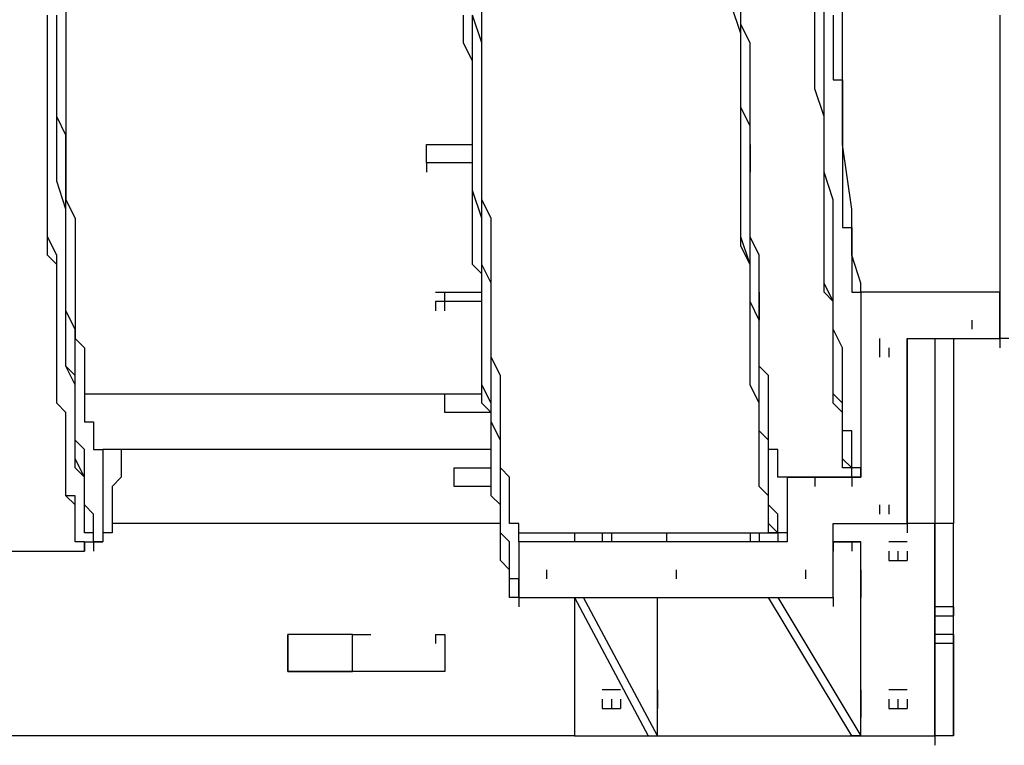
# Model space of a CAD drawing. Header units: inches. Extents: x -52 to 2304, y -1039 to 838.
# Tile 88 of 118: x 1011 to 1053, y 383 to 414. Entities that reach past the tile are written whole.
import ezdxf

# ---------------------------------------------------------------- set-up
doc = ezdxf.new("R2010")
doc.units = ezdxf.units.IN
doc.header["$MEASUREMENT"] = 0
doc.layers.add('DRYER-TRAIN', color=7, linetype='Continuous')

msp = doc.modelspace()

# ---------------------------------------------------------------- linework, layer by layer
at = {"layer": 'DRYER-TRAIN'}
for p, q in [((1045.644, 412.404), (1045.644, 416.34)), ((1041.324, 413.976), (1041.324, 415.152)), ((1041.324, 413.976), (1041.324, 415.152)), ((1044.468, 413.976), (1044.468, 415.152)), ((1044.468, 413.976), (1044.468, 415.152)), ((1044.468, 413.976), (1044.468, 415.152)), ((1044.864, 413.976), (1044.864, 415.152)), ((1012.644, 414.768), (1012.644, 413.58)), ((1030.32, 413.58), (1030.32, 414.768)), ((1041.324, 413.58), (1040.928, 414.768)), ((1041.324, 413.58), (1040.928, 414.768)), ((1041.324, 413.58), (1040.928, 414.768)), ((1041.324, 413.58), (1041.324, 414.768)), ((1011.852, 413.58), (1011.852, 414.372)), ((1011.852, 413.58), (1011.852, 414.372)), ((1012.248, 413.58), (1012.248, 414.372)), ((1012.248, 413.196), (1012.248, 414.372)), ((1012.248, 413.58), (1012.248, 414.372)), ((1029.54, 413.58), (1029.54, 414.372)), ((1030.32, 413.196), (1029.924, 414.372)), ((1029.924, 413.196), (1029.924, 414.372)), ((1045.248, 414.372), (1045.248, 413.976)), ((1052.328, 414.372), (1052.328, 413.58)), ((1041.72, 413.196), (1041.324, 413.976)), ((1041.72, 413.196), (1041.324, 413.976)), ((1044.468, 413.196), (1044.468, 413.976)), ((1044.468, 413.196), (1044.468, 413.976)), ((1044.468, 413.196), (1044.468, 413.976)), ((1044.864, 413.196), (1044.864, 413.976)), ((1045.248, 413.976), (1045.248, 413.58)), ((1011.852, 412.8), (1011.852, 413.58)), ((1011.852, 412.8), (1011.852, 413.58)), ((1012.248, 412.404), (1012.248, 413.58)), ((1012.248, 412.404), (1012.248, 413.58)), ((1012.644, 413.58), (1012.644, 412.8)), ((1029.54, 413.196), (1029.54, 413.58)), ((1030.32, 412.404), (1030.32, 413.58)), ((1041.324, 412.8), (1041.324, 413.58)), ((1041.324, 412.8), (1041.324, 413.58)), ((1041.324, 412.404), (1041.324, 413.58)), ((1041.324, 412.8), (1041.324, 413.58)), ((1045.248, 413.58), (1045.248, 413.196)), ((1052.328, 413.58), (1052.328, 413.196)), ((1012.248, 412.404), (1012.248, 413.196)), ((1029.924, 412.404), (1029.54, 413.196)), ((1029.924, 412.008), (1029.924, 413.196)), ((1030.32, 412.008), (1030.32, 413.196)), ((1041.72, 412.008), (1041.72, 413.196)), ((1041.72, 412.008), (1041.72, 413.196)), ((1044.468, 412.008), (1044.468, 413.196)), ((1044.468, 412.008), (1044.468, 413.196)), ((1044.468, 412.008), (1044.468, 413.196)), ((1044.864, 412.008), (1044.864, 413.196)), ((1045.248, 413.196), (1045.248, 412.8)), ((1052.328, 413.196), (1052.328, 412.8)), ((1011.852, 412.404), (1011.852, 412.8)), ((1011.852, 412.008), (1011.852, 412.8)), ((1012.644, 412.8), (1012.644, 412.008)), ((1041.324, 411.624), (1041.324, 412.8)), ((1041.324, 411.624), (1041.324, 412.8)), ((1041.324, 411.624), (1041.324, 412.8)), ((1045.248, 412.8), (1045.248, 412.404)), ((1052.328, 412.8), (1052.328, 412.008)), ((1011.852, 411.624), (1011.852, 412.404)), ((1012.248, 411.228), (1012.248, 412.404)), ((1012.248, 411.228), (1012.248, 412.404)), ((1012.248, 411.228), (1012.248, 412.404)), ((1029.924, 411.624), (1029.924, 412.404)), ((1030.32, 411.624), (1030.32, 412.404)), ((1041.324, 411.624), (1041.324, 412.404)), ((1045.248, 412.404), (1045.248, 412.008)), ((1045.644, 408.864), (1045.644, 412.404)), ((1011.852, 411.624), (1011.852, 412.008)), ((1012.644, 412.008), (1012.644, 410.832)), ((1029.924, 411.228), (1029.924, 412.008)), ((1030.32, 411.228), (1030.32, 412.008)), ((1041.72, 411.228), (1041.72, 412.008)), ((1041.72, 411.228), (1041.72, 412.008)), ((1044.468, 411.228), (1044.468, 412.008)), ((1044.468, 411.228), (1044.468, 412.008)), ((1044.468, 411.228), (1044.468, 412.008)), ((1044.864, 411.228), (1044.864, 412.008)), ((1045.248, 412.008), (1045.248, 411.624)), ((1052.328, 412.008), (1052.328, 411.624)), ((1011.852, 410.832), (1011.852, 411.624)), ((1011.852, 410.832), (1011.852, 411.624)), ((1029.924, 411.228), (1029.924, 411.624)), ((1030.32, 410.436), (1030.32, 411.624)), ((1041.324, 410.436), (1041.324, 411.624)), ((1041.324, 410.436), (1041.324, 411.624)), ((1041.324, 410.436), (1041.324, 411.624)), ((1041.324, 410.436), (1041.324, 411.624)), ((1045.248, 411.624), (1045.644, 411.624)), ((1045.644, 411.624), (1045.644, 411.228)), ((1052.328, 411.624), (1052.328, 411.228)), ((1012.248, 410.052), (1012.248, 411.228)), ((1012.248, 410.052), (1012.248, 411.228)), ((1012.248, 410.052), (1012.248, 411.228)), ((1029.924, 410.436), (1029.924, 411.228)), ((1029.924, 410.052), (1029.924, 411.228)), ((1030.32, 410.052), (1030.32, 411.228)), ((1041.72, 410.052), (1041.72, 411.228)), ((1041.72, 410.052), (1041.72, 411.228)), ((1044.864, 410.052), (1044.468, 411.228)), ((1044.864, 410.052), (1044.468, 411.228)), ((1044.864, 410.052), (1044.468, 411.228)), ((1044.864, 410.052), (1044.864, 411.228)), ((1045.644, 411.228), (1045.644, 410.832)), ((1052.328, 411.228), (1052.328, 410.436)), ((1011.852, 410.436), (1011.852, 410.832)), ((1011.852, 410.052), (1011.852, 410.832)), ((1012.644, 410.832), (1012.644, 410.052)), ((1045.644, 410.832), (1045.644, 410.436)), ((1011.852, 409.656), (1011.852, 410.436)), ((1029.924, 409.656), (1029.924, 410.436)), ((1030.32, 409.26), (1030.32, 410.436)), ((1041.72, 409.656), (1041.324, 410.436)), ((1041.324, 409.656), (1041.324, 410.436)), ((1041.324, 409.26), (1041.324, 410.436)), ((1041.324, 409.656), (1041.324, 410.436)), ((1045.644, 410.436), (1045.644, 410.052)), ((1052.328, 410.436), (1052.328, 410.052)), ((1011.852, 409.656), (1011.852, 410.052)), ((1011.852, 408.864), (1011.852, 409.656)), ((1011.852, 408.864), (1011.852, 409.656)), ((1012.644, 409.26), (1012.248, 410.052)), ((1012.248, 409.26), (1012.248, 410.052)), ((1012.248, 409.26), (1012.248, 410.052)), ((1012.644, 410.052), (1012.644, 409.26)), ((1029.924, 408.864), (1029.924, 410.052)), ((1029.924, 409.26), (1029.924, 409.656)), ((1030.32, 408.864), (1030.32, 410.052)), ((1041.324, 408.48), (1041.324, 409.656)), ((1041.324, 408.48), (1041.324, 409.656)), ((1041.72, 409.26), (1041.72, 410.052)), ((1041.72, 409.26), (1041.72, 410.052)), ((1041.72, 408.48), (1041.72, 409.656)), ((1044.864, 409.26), (1044.864, 410.052)), ((1044.864, 409.26), (1044.864, 410.052)), ((1044.864, 409.26), (1044.864, 410.052)), ((1044.864, 409.26), (1044.864, 410.052)), ((1045.644, 410.052), (1045.644, 409.656)), ((1045.644, 409.656), (1045.644, 409.26)), ((1052.328, 410.052), (1052.328, 409.656)), ((1052.328, 409.656), (1052.328, 409.26)), ((1012.248, 408.084), (1012.248, 409.26)), ((1012.248, 408.084), (1012.248, 409.26)), ((1012.644, 408.084), (1012.644, 409.26)), ((1012.644, 409.26), (1012.644, 408.48)), ((1029.924, 408.48), (1029.924, 409.26)), ((1030.32, 408.48), (1030.32, 409.26)), ((1041.324, 408.48), (1041.324, 409.26)), ((1041.72, 408.48), (1041.72, 409.26)), ((1041.72, 408.48), (1041.72, 409.26)), ((1044.864, 408.48), (1044.864, 409.26)), ((1044.864, 408.48), (1044.864, 409.26)), ((1044.864, 408.48), (1044.864, 409.26)), ((1044.864, 408.48), (1044.864, 409.26)), ((1045.644, 409.26), (1045.644, 408.864)), ((1052.328, 409.26), (1052.328, 408.864)), ((1011.852, 408.48), (1011.852, 408.864)), ((1011.852, 408.48), (1011.852, 408.864)), ((1027.968, 408.864), (1029.924, 408.864)), ((1027.968, 408.48), (1027.968, 408.864)), ((1029.924, 407.688), (1029.924, 408.864)), ((1030.32, 407.688), (1030.32, 408.864)), ((1041.72, 408.48), (1041.72, 408.864)), ((1041.72, 408.864), (1041.72, 408.48)), ((1045.644, 408.864), (1045.644, 408.48)), ((1046.04, 406.116), (1045.644, 408.864)), ((1052.328, 408.864), (1052.328, 408.084)), ((1011.852, 407.688), (1011.852, 408.48)), ((1011.852, 407.688), (1011.852, 408.48)), ((1012.644, 408.48), (1012.644, 407.304)), ((1027.968, 408.084), (1027.968, 408.48)), ((1029.924, 408.084), (1029.924, 408.48)), ((1030.32, 407.304), (1030.32, 408.48)), ((1041.324, 407.688), (1041.324, 408.48)), ((1041.324, 407.304), (1041.324, 408.48)), ((1041.324, 407.688), (1041.324, 408.48)), ((1041.72, 407.304), (1041.72, 408.48)), ((1041.72, 407.688), (1041.72, 408.48)), ((1041.72, 408.084), (1041.72, 408.48)), ((1041.72, 408.48), (1041.72, 408.084)), ((1041.72, 407.304), (1041.72, 408.48)), ((1044.864, 407.688), (1044.864, 408.48)), ((1044.864, 407.688), (1044.864, 408.48)), ((1044.864, 407.688), (1044.864, 408.48)), ((1044.864, 407.304), (1044.864, 408.48)), ((1045.644, 408.48), (1045.644, 408.084)), ((1012.248, 407.304), (1012.248, 408.084)), ((1012.248, 407.304), (1012.248, 408.084)), ((1012.644, 407.304), (1012.644, 408.084)), ((1029.924, 408.084), (1027.968, 408.084)), ((1027.968, 408.084), (1027.968, 407.688)), ((1029.924, 407.304), (1029.924, 408.084)), ((1041.72, 408.084), (1041.72, 407.688)), ((1041.72, 407.688), (1041.72, 408.084)), ((1045.644, 408.084), (1045.644, 407.688)), ((1052.328, 408.084), (1052.328, 407.688)), ((1011.852, 407.304), (1011.852, 407.688)), ((1011.852, 406.908), (1011.852, 407.688)), ((1029.924, 406.908), (1029.924, 407.688)), ((1030.32, 406.908), (1030.32, 407.688)), ((1041.324, 406.512), (1041.324, 407.688)), ((1041.324, 406.512), (1041.324, 407.688)), ((1041.72, 406.512), (1041.72, 407.688)), ((1044.864, 406.512), (1044.864, 407.688)), ((1045.248, 406.512), (1044.864, 407.688)), ((1044.864, 406.512), (1044.864, 407.688)), ((1045.644, 407.688), (1045.644, 407.304)), ((1052.328, 407.688), (1052.328, 407.304)), ((1011.852, 406.512), (1011.852, 407.304)), ((1012.644, 406.116), (1012.248, 407.304)), ((1012.644, 406.116), (1012.248, 407.304)), ((1012.644, 406.116), (1012.644, 407.304)), ((1012.644, 407.304), (1012.644, 406.512)), ((1029.924, 406.512), (1029.924, 407.304)), ((1030.32, 406.512), (1030.32, 407.304)), ((1041.324, 406.512), (1041.324, 407.304)), ((1041.72, 406.512), (1041.72, 407.304)), ((1041.72, 406.512), (1041.72, 407.304)), ((1044.864, 406.512), (1044.864, 407.304)), ((1045.644, 407.304), (1045.644, 406.908)), ((1052.328, 407.304), (1052.328, 406.908)), ((1011.852, 406.512), (1011.852, 406.908)), ((1030.32, 405.732), (1029.924, 406.908)), ((1030.32, 405.732), (1030.32, 406.908)), ((1045.644, 406.908), (1045.644, 406.512)), ((1052.328, 406.908), (1052.328, 406.512)), ((1011.852, 405.732), (1011.852, 406.512)), ((1011.852, 405.732), (1011.852, 406.512)), ((1012.644, 406.512), (1013.04, 405.732)), ((1029.924, 406.116), (1029.924, 406.512)), ((1030.716, 405.732), (1030.32, 406.512)), ((1041.324, 405.732), (1041.324, 406.512)), ((1041.324, 405.732), (1041.324, 406.512)), ((1041.324, 405.732), (1041.324, 406.512)), ((1041.72, 405.732), (1041.72, 406.512)), ((1041.72, 405.732), (1041.72, 406.512)), ((1041.72, 405.732), (1041.72, 406.512)), ((1044.864, 405.732), (1044.864, 406.512)), ((1044.864, 405.732), (1044.864, 406.512)), ((1044.864, 405.732), (1044.864, 406.512)), ((1045.248, 405.732), (1045.248, 406.512)), ((1045.644, 406.512), (1045.644, 406.116)), ((1052.328, 406.512), (1052.328, 406.116)), ((1012.644, 405.336), (1012.644, 406.116)), ((1012.644, 405.336), (1012.644, 406.116)), ((1012.644, 405.336), (1012.644, 406.116)), ((1029.924, 405.732), (1029.924, 406.116)), ((1045.644, 406.116), (1045.644, 405.732)), ((1046.04, 404.16), (1046.04, 406.116)), ((1052.328, 406.116), (1052.328, 405.732)), ((1011.852, 405.336), (1011.852, 405.732)), ((1011.852, 405.336), (1011.852, 405.732)), ((1013.04, 405.732), (1013.04, 404.94)), ((1029.924, 404.94), (1029.924, 405.732)), ((1030.32, 404.544), (1030.32, 405.732)), ((1030.32, 404.544), (1030.32, 405.732)), ((1030.716, 404.544), (1030.716, 405.732)), ((1041.324, 404.94), (1041.324, 405.732)), ((1041.324, 404.544), (1041.324, 405.732)), ((1041.324, 404.94), (1041.324, 405.732)), ((1041.72, 404.94), (1041.72, 405.732)), ((1041.72, 404.94), (1041.72, 405.732)), ((1041.72, 404.94), (1041.72, 405.732)), ((1044.864, 404.94), (1044.864, 405.732)), ((1044.864, 404.94), (1044.864, 405.732)), ((1044.864, 404.94), (1044.864, 405.732)), ((1045.248, 404.94), (1045.248, 405.732)), ((1045.644, 405.732), (1045.644, 405.336)), ((1052.328, 405.732), (1052.328, 405.336)), ((1011.852, 404.94), (1011.852, 405.336)), ((1011.852, 404.544), (1011.852, 405.336)), ((1012.644, 404.544), (1012.644, 405.336)), ((1012.644, 404.16), (1012.644, 405.336)), ((1012.644, 404.544), (1012.644, 405.336)), ((1045.644, 405.336), (1046.04, 405.336)), ((1046.04, 405.336), (1046.04, 404.94)), ((1052.328, 405.336), (1052.328, 404.94)), ((1012.248, 404.16), (1011.852, 404.94)), ((1013.04, 404.94), (1013.04, 404.544)), ((1029.924, 404.544), (1029.924, 404.94)), ((1041.72, 403.764), (1041.324, 404.94)), ((1041.72, 403.764), (1041.324, 404.94)), ((1042.104, 404.16), (1041.72, 404.94)), ((1041.72, 403.764), (1041.72, 404.94)), ((1042.104, 404.16), (1041.72, 404.94)), ((1044.864, 404.16), (1044.864, 404.94)), ((1044.864, 404.16), (1044.864, 404.94)), ((1044.864, 404.16), (1044.864, 404.94)), ((1045.248, 404.16), (1045.248, 404.94)), ((1046.04, 404.94), (1046.04, 404.544)), ((1052.328, 404.94), (1052.328, 404.544)), ((1011.852, 404.16), (1011.852, 404.544)), ((1012.644, 403.368), (1012.644, 404.544)), ((1012.644, 403.368), (1012.644, 404.544)), ((1013.04, 404.544), (1013.04, 403.764)), ((1029.924, 403.764), (1029.924, 404.544)), ((1030.32, 403.764), (1030.32, 404.544)), ((1030.32, 403.764), (1030.32, 404.544)), ((1030.716, 403.764), (1030.716, 404.544)), ((1041.72, 403.764), (1041.324, 404.544)), ((1046.04, 404.544), (1046.04, 404.16)), ((1052.328, 404.544), (1052.328, 404.16)), ((1012.248, 403.764), (1011.852, 404.16)), ((1012.248, 403.764), (1012.248, 404.16)), ((1012.644, 403.368), (1012.644, 404.16)), ((1042.104, 403.368), (1042.104, 404.16)), ((1042.104, 403.368), (1042.104, 404.16)), ((1044.864, 403.368), (1044.864, 404.16)), ((1044.864, 403.368), (1044.864, 404.16)), ((1044.864, 403.368), (1044.864, 404.16)), ((1045.248, 403.368), (1045.248, 404.16)), ((1046.04, 404.16), (1046.04, 403.764)), ((1046.424, 402.972), (1046.04, 404.16)), ((1052.328, 404.16), (1052.328, 403.764)), ((1012.248, 402.972), (1012.248, 403.764)), ((1012.248, 402.972), (1012.248, 403.764)), ((1013.04, 403.764), (1013.04, 402.972)), ((1030.32, 403.368), (1029.924, 403.764)), ((1030.716, 402.972), (1030.32, 403.764)), ((1030.32, 402.972), (1030.32, 403.764)), ((1030.716, 402.972), (1030.716, 403.764)), ((1041.72, 402.972), (1041.72, 403.764)), ((1041.72, 402.972), (1041.72, 403.764)), ((1041.72, 402.972), (1041.72, 403.764)), ((1041.72, 402.972), (1041.72, 403.764)), ((1046.04, 403.764), (1046.04, 403.368)), ((1052.328, 403.764), (1052.328, 403.368)), ((1012.248, 402.588), (1012.248, 402.972)), ((1012.248, 402.588), (1012.248, 402.972)), ((1012.644, 402.588), (1012.644, 403.368)), ((1012.644, 402.588), (1012.644, 403.368)), ((1012.644, 402.588), (1012.644, 403.368)), ((1013.04, 402.972), (1013.04, 402.192)), ((1030.32, 402.972), (1030.32, 403.368)), ((1030.32, 402.192), (1030.32, 402.972)), ((1030.32, 401.796), (1030.32, 402.972)), ((1030.716, 402.192), (1030.716, 402.972)), ((1030.716, 401.796), (1030.716, 402.972)), ((1041.72, 402.192), (1041.72, 402.972)), ((1041.72, 402.192), (1041.72, 402.972)), ((1041.72, 402.192), (1041.72, 402.972)), ((1041.72, 402.192), (1041.72, 402.972)), ((1042.104, 402.588), (1042.104, 403.368)), ((1042.104, 402.588), (1042.104, 403.368)), ((1044.864, 402.972), (1044.864, 403.368)), ((1044.864, 402.972), (1044.864, 403.368)), ((1044.864, 402.588), (1044.864, 403.368)), ((1045.248, 402.192), (1044.864, 402.972)), ((1045.248, 402.192), (1044.864, 402.972)), ((1045.248, 402.972), (1045.248, 403.368)), ((1045.248, 402.192), (1045.248, 402.972)), ((1046.04, 403.368), (1046.04, 402.972)), ((1046.04, 403.368), (1046.04, 402.972)), ((1046.04, 402.972), (1046.04, 402.588)), ((1046.424, 402.588), (1046.424, 402.972)), ((1052.328, 403.368), (1052.328, 402.972)), ((1052.328, 402.972), (1052.328, 402.588)), ((1012.248, 402.192), (1012.248, 402.588)), ((1012.248, 402.192), (1012.248, 402.588)), ((1012.644, 401.796), (1012.644, 402.588)), ((1012.644, 401.796), (1012.644, 402.588)), ((1012.644, 401.796), (1012.644, 402.588)), ((1028.352, 402.588), (1030.32, 402.588)), ((1028.748, 402.192), (1028.748, 402.588)), ((1042.104, 402.192), (1042.104, 402.588)), ((1042.104, 402.192), (1042.104, 402.588)), ((1042.104, 402.588), (1042.104, 402.192)), ((1042.104, 402.192), (1042.104, 402.588)), ((1045.248, 402.192), (1044.864, 402.588)), ((1046.04, 402.588), (1046.424, 402.588)), ((1046.424, 402.588), (1046.424, 402.192)), ((1052.328, 402.588), (1046.424, 402.588)), ((1046.424, 402.588), (1046.424, 394.728)), ((1052.328, 402.588), (1052.328, 402.192)), ((1052.328, 400.62), (1052.328, 402.588)), ((1052.328, 402.588), (1052.328, 402.192)), ((1052.328, 400.62), (1052.328, 402.588)), ((1052.328, 402.588), (1052.328, 402.192)), ((1012.248, 401.4), (1012.248, 402.192)), ((1012.248, 401.4), (1012.248, 402.192)), ((1013.04, 402.192), (1013.04, 401.796)), ((1030.32, 402.192), (1028.352, 402.192)), ((1028.352, 402.192), (1028.352, 401.796)), ((1028.748, 401.796), (1028.748, 402.192)), ((1030.32, 401.796), (1030.32, 402.192)), ((1030.716, 401.4), (1030.716, 402.192)), ((1042.104, 401.4), (1041.72, 402.192)), ((1041.72, 401.4), (1041.72, 402.192)), ((1041.72, 401.4), (1041.72, 402.192)), ((1041.72, 401.4), (1041.72, 402.192)), ((1042.104, 401.4), (1042.104, 402.192)), ((1042.104, 401.796), (1042.104, 402.192)), ((1042.104, 402.192), (1042.104, 401.796)), ((1042.104, 401.4), (1042.104, 402.192)), ((1045.248, 401.4), (1045.248, 402.192)), ((1045.248, 401.4), (1045.248, 402.192)), ((1045.248, 401.4), (1045.248, 402.192)), ((1045.248, 401.4), (1045.248, 402.192)), ((1052.328, 402.192), (1052.328, 401.796)), ((1013.04, 401.016), (1012.644, 401.796)), ((1012.644, 401.016), (1012.644, 401.796)), ((1012.644, 401.016), (1012.644, 401.796)), ((1013.04, 401.796), (1013.04, 401.016)), ((1030.32, 401.4), (1030.32, 401.796)), ((1030.32, 401.016), (1030.32, 401.796)), ((1030.716, 401.016), (1030.716, 401.796)), ((1042.104, 401.796), (1042.104, 401.4)), ((1042.104, 401.4), (1042.104, 401.796)), ((1052.328, 401.796), (1052.328, 401.4)), ((1012.248, 401.016), (1012.248, 401.4)), ((1012.248, 401.016), (1012.248, 401.4)), ((1030.32, 401.016), (1030.32, 401.4)), ((1030.716, 400.62), (1030.716, 401.4)), ((1041.72, 400.62), (1041.72, 401.4)), ((1041.72, 400.62), (1041.72, 401.4)), ((1041.72, 400.62), (1041.72, 401.4)), ((1042.104, 400.62), (1042.104, 401.4)), ((1042.104, 400.62), (1042.104, 401.4)), ((1042.104, 400.62), (1042.104, 401.4)), ((1045.248, 401.016), (1045.248, 401.4)), ((1045.248, 401.016), (1045.248, 401.4)), ((1045.248, 401.016), (1045.248, 401.4)), ((1045.248, 400.62), (1045.248, 401.4)), ((1051.14, 401.4), (1051.14, 401.016)), ((1051.14, 401.4), (1051.14, 401.016)), ((1051.14, 401.4), (1051.14, 401.016)), ((1052.328, 401.4), (1052.328, 401.016)), ((1012.248, 400.62), (1012.248, 401.016)), ((1012.248, 400.62), (1012.248, 401.016)), ((1012.644, 400.224), (1012.644, 401.016)), ((1012.644, 400.224), (1012.644, 401.016)), ((1013.04, 400.224), (1013.04, 401.016)), ((1013.04, 401.016), (1013.04, 400.62)), ((1030.32, 400.62), (1030.32, 401.016)), ((1030.32, 400.224), (1030.32, 401.016)), ((1030.716, 400.224), (1030.716, 401.016)), ((1045.248, 400.224), (1045.248, 401.016)), ((1045.644, 400.224), (1045.248, 401.016)), ((1045.248, 400.224), (1045.248, 401.016)), ((1052.328, 401.016), (1052.328, 400.62)), ((1012.248, 400.224), (1012.248, 400.62)), ((1012.248, 400.224), (1012.248, 400.62)), ((1013.04, 400.62), (1013.424, 400.224)), ((1030.32, 399.828), (1030.32, 400.62)), ((1030.716, 399.828), (1030.716, 400.62)), ((1041.72, 399.828), (1041.72, 400.62)), ((1041.72, 399.828), (1041.72, 400.62)), ((1041.72, 399.828), (1041.72, 400.62)), ((1042.104, 400.224), (1042.104, 400.62)), ((1042.104, 399.828), (1042.104, 400.62)), ((1042.104, 400.224), (1042.104, 400.62)), ((1045.248, 400.224), (1045.248, 400.62)), ((1047.216, 400.62), (1047.216, 400.224)), ((1048.392, 392.76), (1048.392, 400.62)), ((1048.392, 400.62), (1048.392, 392.76)), ((1048.392, 392.76), (1048.392, 400.62)), ((1048.392, 400.62), (1052.328, 400.62)), ((1049.568, 400.62), (1049.568, 392.76)), ((1049.568, 400.62), (1049.568, 392.76)), ((1050.36, 400.62), (1050.36, 392.76)), ((1050.36, 400.62), (1050.36, 392.76)), ((1052.712, 400.62), (1052.328, 400.62)), ((1052.328, 400.62), (1052.328, 400.224)), ((1052.328, 400.62), (1052.328, 400.224)), ((1012.248, 399.828), (1012.248, 400.224)), ((1012.248, 399.444), (1012.248, 400.224)), ((1012.644, 399.444), (1012.644, 400.224)), ((1012.644, 399.444), (1012.644, 400.224)), ((1013.04, 399.444), (1013.04, 400.224)), ((1013.424, 400.224), (1013.424, 399.444)), ((1030.32, 399.444), (1030.32, 400.224)), ((1030.716, 399.444), (1030.716, 400.224)), ((1042.104, 399.444), (1042.104, 400.224)), ((1042.104, 399.444), (1042.104, 400.224)), ((1045.248, 399.828), (1045.248, 400.224)), ((1045.248, 399.828), (1045.248, 400.224)), ((1045.248, 399.444), (1045.248, 400.224)), ((1045.644, 399.828), (1045.644, 400.224)), ((1047.216, 400.224), (1047.216, 399.828)), ((1047.216, 400.224), (1047.216, 399.828)), ((1047.612, 400.224), (1047.612, 399.828)), ((1012.248, 399.048), (1012.248, 399.828)), ((1030.32, 399.444), (1030.32, 399.828)), ((1031.112, 399.048), (1030.716, 399.828)), ((1041.72, 399.444), (1041.72, 399.828)), ((1041.72, 399.048), (1041.72, 399.828)), ((1041.72, 399.444), (1041.72, 399.828)), ((1042.104, 399.444), (1042.104, 399.828)), ((1045.248, 399.048), (1045.248, 399.828)), ((1045.248, 399.048), (1045.248, 399.828)), ((1045.644, 399.048), (1045.644, 399.828)), ((1012.248, 399.048), (1012.248, 399.444)), ((1013.04, 398.652), (1012.644, 399.444)), ((1013.04, 399.048), (1012.644, 399.444)), ((1013.04, 399.048), (1013.04, 399.444)), ((1013.424, 399.444), (1013.424, 399.048)), ((1030.32, 399.048), (1030.32, 399.444)), ((1030.32, 398.652), (1030.32, 399.444)), ((1030.716, 398.652), (1030.716, 399.444)), ((1041.72, 398.652), (1041.72, 399.444)), ((1041.72, 398.652), (1041.72, 399.444)), ((1042.5, 399.048), (1042.104, 399.444)), ((1042.104, 398.652), (1042.104, 399.444)), ((1042.5, 399.048), (1042.104, 399.444)), ((1045.248, 399.048), (1045.248, 399.444)), ((1012.248, 398.652), (1012.248, 399.048)), ((1012.248, 398.652), (1012.248, 399.048)), ((1013.04, 398.268), (1013.04, 399.048)), ((1013.04, 398.268), (1013.04, 399.048)), ((1013.424, 399.048), (1013.424, 398.652)), ((1030.32, 398.652), (1030.32, 399.048)), ((1031.112, 398.652), (1031.112, 399.048)), ((1041.72, 398.652), (1041.72, 399.048)), ((1042.5, 398.652), (1042.5, 399.048)), ((1042.5, 398.652), (1042.5, 399.048)), ((1045.248, 398.652), (1045.248, 399.048)), ((1045.248, 398.652), (1045.248, 399.048)), ((1045.248, 398.652), (1045.248, 399.048)), ((1045.644, 398.652), (1045.644, 399.048)), ((1012.248, 398.268), (1012.248, 398.652)), ((1012.248, 398.268), (1012.248, 398.652)), ((1013.04, 398.268), (1013.04, 398.652)), ((1013.424, 398.652), (1013.424, 398.268)), ((1030.32, 398.268), (1030.32, 398.652)), ((1030.716, 397.872), (1030.32, 398.652)), ((1030.716, 397.872), (1030.716, 398.652)), ((1031.112, 397.872), (1031.112, 398.652)), ((1042.104, 397.872), (1041.72, 398.652)), ((1042.104, 397.872), (1041.72, 398.652)), ((1042.104, 397.872), (1041.72, 398.652)), ((1042.104, 397.872), (1042.104, 398.652)), ((1042.5, 397.872), (1042.5, 398.652)), ((1042.5, 397.872), (1042.5, 398.652)), ((1045.248, 398.268), (1045.248, 398.652)), ((1045.248, 398.268), (1045.248, 398.652)), ((1045.248, 397.872), (1045.248, 398.652)), ((1045.644, 398.268), (1045.644, 398.652)), ((1012.248, 397.872), (1012.248, 398.268)), ((1012.248, 397.872), (1012.248, 398.268)), ((1013.04, 397.476), (1013.04, 398.268)), ((1013.04, 397.476), (1013.04, 398.268)), ((1013.04, 397.476), (1013.04, 398.268)), ((1013.424, 398.268), (1030.32, 398.268)), ((1013.424, 398.268), (1013.424, 397.872)), ((1013.424, 398.268), (1030.32, 398.268)), ((1028.748, 398.268), (1030.32, 398.268)), ((1028.748, 397.872), (1028.748, 398.268)), ((1030.32, 397.872), (1030.32, 398.268)), ((1045.644, 397.872), (1045.248, 398.268)), ((1045.644, 397.872), (1045.248, 398.268)), ((1045.644, 397.872), (1045.644, 398.268)), ((1012.644, 397.476), (1012.248, 397.872)), ((1012.644, 397.476), (1012.248, 397.872)), ((1013.424, 397.872), (1013.424, 397.476)), ((1028.748, 397.476), (1028.748, 397.872)), ((1030.716, 397.476), (1030.32, 397.872)), ((1030.716, 397.08), (1030.716, 397.872)), ((1030.716, 397.08), (1030.716, 397.872)), ((1031.112, 397.08), (1031.112, 397.872)), ((1042.104, 397.476), (1042.104, 397.872)), ((1042.104, 397.476), (1042.104, 397.872)), ((1042.104, 397.08), (1042.104, 397.872)), ((1042.104, 397.476), (1042.104, 397.872)), ((1042.5, 397.476), (1042.5, 397.872)), ((1042.5, 397.476), (1042.5, 397.872)), ((1045.644, 397.476), (1045.248, 397.872)), ((1045.644, 397.08), (1045.644, 397.872)), ((1045.644, 397.08), (1045.644, 397.872)), ((1045.644, 397.08), (1045.644, 397.872)), ((1012.644, 397.08), (1012.644, 397.476)), ((1012.644, 397.08), (1012.644, 397.476)), ((1013.04, 397.08), (1013.04, 397.476)), ((1013.04, 396.696), (1013.04, 397.476)), ((1013.04, 397.08), (1013.04, 397.476)), ((1013.424, 397.476), (1013.424, 397.08)), ((1030.716, 397.476), (1028.748, 397.476)), ((1030.716, 397.08), (1030.716, 397.476)), ((1042.104, 396.696), (1042.104, 397.476)), ((1042.104, 396.696), (1042.104, 397.476)), ((1042.104, 396.696), (1042.104, 397.476)), ((1042.5, 397.08), (1042.5, 397.476)), ((1042.5, 397.08), (1042.5, 397.476)), ((1045.644, 397.08), (1045.644, 397.476)), ((1012.644, 396.696), (1012.644, 397.08)), ((1012.644, 396.696), (1012.644, 397.08)), ((1012.644, 396.3), (1012.644, 396.696)), ((1012.644, 396.3), (1012.644, 396.696)), ((1013.04, 396.3), (1013.04, 397.08)), ((1013.04, 396.3), (1013.04, 397.08)), ((1013.04, 396.3), (1013.04, 396.696)), ((1013.424, 397.08), (1013.82, 397.08)), ((1013.82, 397.08), (1013.82, 396.696)), ((1013.82, 396.696), (1013.82, 396.3)), ((1030.716, 396.696), (1030.716, 397.08)), ((1031.112, 396.3), (1030.716, 397.08)), ((1030.716, 396.3), (1030.716, 397.08)), ((1030.716, 396.3), (1030.716, 396.696)), ((1031.112, 396.696), (1031.112, 397.08)), ((1031.112, 396.3), (1031.112, 396.696)), ((1042.104, 396.696), (1042.104, 397.08)), ((1042.5, 396.3), (1042.104, 396.696)), ((1042.104, 396.3), (1042.104, 396.696)), ((1042.104, 396.3), (1042.104, 396.696)), ((1042.104, 396.3), (1042.104, 396.696)), ((1042.5, 396.696), (1042.5, 397.08)), ((1042.5, 396.696), (1042.5, 397.08)), ((1042.5, 396.3), (1042.5, 396.696)), ((1042.5, 396.3), (1042.5, 396.696)), ((1045.644, 396.696), (1045.644, 397.08)), ((1045.644, 396.696), (1045.644, 397.08)), ((1045.644, 396.696), (1045.644, 397.08)), ((1045.644, 396.696), (1045.644, 397.08)), ((1045.644, 396.3), (1045.644, 396.696)), ((1046.04, 396.696), (1045.644, 396.696)), ((1045.644, 396.3), (1045.644, 396.696)), ((1045.644, 396.3), (1045.644, 396.696)), ((1046.04, 396.3), (1046.04, 396.696)), ((1012.644, 395.904), (1012.644, 396.3)), ((1012.644, 395.904), (1012.644, 396.3)), ((1013.424, 395.904), (1013.04, 396.3)), ((1013.04, 395.904), (1013.04, 396.3)), ((1013.04, 395.904), (1013.04, 396.3)), ((1013.82, 396.3), (1013.82, 395.904)), ((1030.716, 395.904), (1030.716, 396.3)), ((1030.716, 395.904), (1030.716, 396.3)), ((1031.112, 395.508), (1031.112, 396.3)), ((1031.112, 395.904), (1031.112, 396.3)), ((1042.104, 395.904), (1042.104, 396.3)), ((1042.104, 395.508), (1042.104, 396.3)), ((1042.104, 395.904), (1042.104, 396.3)), ((1042.5, 395.904), (1042.5, 396.3)), ((1042.5, 395.904), (1042.5, 396.3)), ((1042.5, 395.904), (1042.5, 396.3)), ((1045.644, 395.904), (1045.644, 396.3)), ((1045.644, 395.904), (1045.644, 396.3)), ((1045.644, 395.904), (1045.644, 396.3)), ((1046.04, 395.904), (1046.04, 396.3)), ((1012.644, 395.508), (1012.644, 395.904)), ((1012.644, 395.508), (1012.644, 395.904)), ((1013.04, 395.124), (1013.04, 395.904)), ((1013.04, 395.508), (1013.04, 395.904)), ((1013.424, 395.508), (1013.424, 395.904)), ((1013.82, 395.904), (1014.216, 395.904)), ((1030.716, 395.904), (1014.216, 395.904)), ((1014.216, 395.904), (1014.216, 391.98)), ((1014.996, 395.904), (1014.996, 395.508)), ((1030.716, 395.508), (1030.716, 395.904)), ((1030.716, 395.124), (1030.716, 395.904)), ((1031.112, 395.124), (1031.112, 395.904)), ((1042.104, 395.124), (1042.104, 395.904)), ((1042.104, 395.124), (1042.104, 395.904)), ((1042.896, 395.904), (1042.5, 395.904)), ((1042.5, 395.124), (1042.5, 395.904)), ((1042.896, 395.904), (1042.5, 395.904)), ((1042.896, 395.508), (1042.896, 395.904)), ((1042.896, 395.508), (1042.896, 395.904)), ((1045.644, 395.508), (1045.644, 395.904)), ((1045.644, 395.508), (1045.644, 395.904)), ((1045.644, 395.508), (1045.644, 395.904)), ((1046.04, 395.508), (1046.04, 395.904)), ((1012.644, 395.124), (1012.644, 395.508)), ((1012.644, 395.124), (1012.644, 395.508)), ((1013.424, 394.728), (1013.04, 395.508)), ((1013.424, 394.728), (1013.424, 395.508)), ((1014.996, 395.508), (1014.996, 394.728)), ((1030.716, 395.124), (1030.716, 395.508)), ((1031.112, 395.124), (1031.112, 395.508)), ((1042.104, 395.124), (1042.104, 395.508)), ((1042.896, 395.124), (1042.896, 395.508)), ((1042.896, 395.124), (1042.896, 395.508)), ((1046.04, 395.124), (1045.644, 395.508)), ((1046.04, 395.124), (1045.644, 395.508)), ((1045.644, 395.124), (1045.644, 395.508)), ((1046.04, 395.124), (1046.04, 395.508)), ((1012.644, 394.728), (1012.644, 395.124)), ((1012.644, 394.728), (1012.644, 395.124)), ((1013.424, 394.728), (1013.04, 395.124)), ((1029.144, 395.124), (1030.716, 395.124)), ((1029.144, 394.728), (1029.144, 395.124)), ((1030.716, 394.332), (1030.716, 395.124)), ((1031.496, 394.728), (1031.112, 395.124)), ((1031.112, 394.332), (1031.112, 395.124)), ((1042.104, 394.728), (1042.104, 395.124)), ((1042.104, 394.728), (1042.104, 395.124)), ((1042.104, 394.728), (1042.104, 395.124)), ((1042.5, 394.728), (1042.5, 395.124)), ((1042.896, 394.728), (1042.896, 395.124)), ((1042.896, 394.728), (1042.896, 395.124)), ((1046.04, 395.124), (1045.644, 395.124)), ((1046.04, 394.728), (1046.04, 395.124)), ((1046.424, 395.124), (1046.04, 395.124)), ((1046.04, 394.728), (1046.04, 395.124)), ((1046.04, 394.728), (1046.04, 395.124)), ((1046.424, 394.728), (1046.424, 395.124)), ((1012.644, 394.332), (1012.644, 394.728)), ((1012.644, 394.332), (1012.644, 394.728)), ((1013.424, 394.332), (1013.424, 394.728)), ((1013.424, 394.332), (1013.424, 394.728)), ((1013.424, 394.332), (1013.424, 394.728)), ((1014.996, 394.728), (1014.612, 394.332)), ((1029.144, 394.332), (1029.144, 394.728)), ((1031.496, 394.332), (1031.496, 394.728)), ((1042.104, 394.332), (1042.104, 394.728)), ((1042.104, 394.332), (1042.104, 394.728)), ((1042.104, 394.332), (1042.104, 394.728)), ((1042.5, 394.332), (1042.5, 394.728)), ((1043.292, 394.728), (1042.896, 394.728)), ((1043.292, 394.728), (1042.896, 394.728)), ((1046.424, 394.728), (1043.292, 394.728)), ((1043.292, 394.728), (1043.292, 391.98)), ((1043.292, 394.728), (1043.292, 394.332)), ((1043.292, 394.728), (1046.04, 394.728)), ((1044.468, 394.728), (1044.468, 394.332)), ((1046.04, 394.728), (1046.424, 394.728)), ((1046.04, 394.728), (1046.04, 394.332)), ((1046.04, 394.728), (1046.04, 394.332)), ((1046.04, 394.728), (1046.04, 394.332)), ((1012.644, 393.936), (1012.644, 394.332)), ((1012.644, 393.936), (1012.644, 394.332)), ((1013.424, 393.936), (1013.424, 394.332)), ((1013.424, 393.936), (1013.424, 394.332)), ((1013.424, 393.936), (1013.424, 394.332)), ((1014.612, 394.332), (1014.612, 393.936)), ((1030.716, 394.332), (1029.144, 394.332)), ((1030.716, 393.936), (1030.716, 394.332)), ((1031.112, 393.936), (1031.112, 394.332)), ((1031.496, 393.936), (1031.496, 394.332)), ((1042.5, 393.936), (1042.104, 394.332)), ((1042.5, 393.936), (1042.104, 394.332)), ((1042.5, 393.936), (1042.104, 394.332)), ((1042.5, 393.936), (1042.5, 394.332)), ((1013.04, 393.936), (1012.644, 393.936)), ((1013.04, 393.552), (1012.644, 393.936)), ((1013.04, 393.552), (1013.04, 393.936)), ((1013.424, 393.552), (1013.424, 393.936)), ((1013.424, 393.552), (1013.424, 393.936)), ((1013.424, 393.552), (1013.424, 393.936)), ((1014.612, 393.936), (1014.612, 393.552)), ((1031.112, 393.552), (1030.716, 393.936)), ((1031.112, 393.552), (1031.112, 393.936)), ((1031.496, 393.552), (1031.496, 393.936)), ((1042.5, 393.552), (1042.5, 393.936)), ((1042.5, 393.552), (1042.5, 393.936)), ((1042.5, 393.552), (1042.5, 393.936)), ((1042.5, 393.552), (1042.5, 393.936)), ((1013.04, 393.156), (1013.04, 393.552)), ((1013.04, 393.156), (1013.04, 393.552)), ((1013.82, 393.156), (1013.424, 393.552)), ((1013.424, 393.156), (1013.424, 393.552)), ((1013.424, 393.156), (1013.424, 393.552)), ((1014.612, 393.552), (1014.612, 393.156)), ((1031.112, 392.76), (1031.112, 393.552)), ((1031.112, 392.76), (1031.112, 393.552)), ((1031.496, 393.156), (1031.496, 393.552)), ((1042.896, 393.156), (1042.5, 393.552)), ((1042.5, 393.156), (1042.5, 393.552)), ((1042.5, 393.156), (1042.5, 393.552)), ((1042.5, 393.156), (1042.5, 393.552)), ((1047.216, 393.552), (1047.216, 393.156)), ((1047.216, 393.552), (1047.216, 393.156)), ((1047.612, 393.552), (1047.612, 393.156)), ((1013.04, 392.76), (1013.04, 393.156)), ((1013.04, 392.76), (1013.04, 393.156)), ((1013.424, 392.76), (1013.424, 393.156)), ((1013.424, 392.76), (1013.424, 393.156)), ((1013.82, 392.76), (1013.82, 393.156)), ((1014.612, 393.156), (1014.612, 392.76)), ((1031.496, 392.76), (1031.496, 393.156)), ((1042.5, 392.76), (1042.5, 393.156)), ((1042.5, 392.76), (1042.5, 393.156)), ((1042.5, 392.76), (1042.5, 393.156)), ((1042.896, 392.76), (1042.896, 393.156)), ((1013.04, 392.364), (1013.04, 392.76)), ((1013.04, 392.364), (1013.04, 392.76)), ((1013.424, 392.364), (1013.424, 392.76)), ((1013.424, 392.364), (1013.424, 392.76)), ((1013.82, 392.364), (1013.82, 392.76)), ((1031.112, 392.76), (1014.612, 392.76)), ((1014.612, 392.76), (1014.612, 392.364)), ((1031.112, 392.364), (1031.112, 392.76)), ((1031.112, 392.364), (1031.112, 392.76)), ((1031.892, 392.76), (1031.496, 392.76)), ((1031.892, 392.364), (1031.892, 392.76)), ((1042.896, 392.364), (1042.5, 392.76)), ((1042.5, 392.364), (1042.5, 392.76)), ((1042.896, 392.364), (1042.5, 392.76)), ((1042.896, 392.364), (1042.896, 392.76)), ((1045.248, 389.616), (1045.248, 392.76)), ((1045.248, 389.616), (1045.248, 392.76)), ((1045.248, 389.616), (1045.248, 392.76)), ((1045.248, 392.76), (1048.392, 392.76)), ((1048.392, 392.76), (1048.392, 392.364)), ((1049.568, 392.76), (1048.392, 392.76)), ((1049.568, 389.22), (1049.568, 392.76)), ((1050.36, 392.76), (1049.568, 392.76)), ((1049.568, 383.724), (1049.568, 392.76)), ((1049.568, 392.76), (1049.568, 383.724)), ((1050.36, 389.22), (1050.36, 392.76)), ((1050.36, 383.724), (1050.36, 392.76)), ((1013.04, 391.98), (1013.04, 392.364)), ((1013.04, 391.98), (1013.04, 392.364)), ((1013.82, 392.364), (1013.424, 392.364)), ((1013.82, 392.364), (1013.424, 392.364)), ((1013.82, 391.98), (1013.82, 392.364)), ((1013.82, 391.98), (1013.82, 392.364)), ((1013.82, 391.98), (1013.82, 392.364)), ((1014.612, 392.364), (1014.216, 392.364)), ((1014.216, 392.364), (1014.216, 391.98)), ((1031.496, 391.98), (1031.112, 392.364)), ((1031.112, 391.98), (1031.112, 392.364)), ((1031.892, 391.98), (1031.892, 392.364)), ((1031.892, 391.98), (1031.892, 392.364)), ((1031.892, 392.364), (1042.896, 392.364)), ((1034.256, 392.364), (1034.256, 391.98)), ((1035.432, 392.364), (1035.432, 391.98)), ((1035.828, 392.364), (1035.828, 391.98)), ((1038.18, 391.98), (1038.18, 392.364)), ((1041.72, 392.364), (1041.72, 391.98)), ((1042.104, 392.364), (1042.104, 391.98)), ((1042.896, 392.364), (1042.5, 392.364)), ((1043.292, 392.364), (1042.896, 392.364)), ((1043.292, 392.364), (1042.896, 392.364)), ((1042.896, 392.364), (1042.896, 391.98)), ((1042.896, 392.364), (1042.896, 391.98)), ((1042.896, 392.364), (1042.896, 391.98)), ((1013.424, 391.98), (1013.04, 391.98)), ((1013.424, 391.98), (1013.04, 391.98)), ((1013.424, 391.98), (1013.424, 391.584)), ((1013.424, 391.584), (1013.424, 391.98)), ((1013.424, 391.584), (1013.424, 391.98)), ((1013.424, 391.98), (1013.82, 391.98)), ((1014.216, 391.98), (1013.82, 391.98)), ((1013.82, 391.98), (1014.216, 391.98)), ((1013.82, 391.98), (1013.82, 391.584)), ((1031.112, 391.584), (1031.112, 391.98)), ((1031.496, 391.584), (1031.496, 391.98)), ((1043.292, 391.98), (1031.892, 391.98)), ((1031.892, 391.98), (1031.892, 389.616)), ((1045.248, 391.98), (1045.248, 391.584)), ((1046.04, 391.98), (1045.248, 391.98)), ((1045.248, 391.98), (1046.04, 391.98)), ((1046.04, 391.98), (1045.248, 391.98)), ((1046.424, 391.98), (1046.04, 391.98)), ((1046.04, 391.98), (1046.424, 391.98)), ((1046.424, 391.98), (1046.04, 391.98)), ((1046.04, 391.98), (1046.04, 391.584)), ((1046.424, 390.792), (1046.424, 391.98)), ((1048.392, 391.98), (1047.612, 391.98)), ((957.636, 391.584), (1013.424, 391.584)), ((1031.112, 391.188), (1031.112, 391.584)), ((1031.496, 391.188), (1031.496, 391.584)), ((1047.612, 391.584), (1047.612, 391.188)), ((1047.612, 391.584), (1047.612, 391.188)), ((1047.996, 391.584), (1047.996, 391.188)), ((1047.996, 391.584), (1047.996, 391.188)), ((1048.392, 391.584), (1048.392, 391.188)), ((1031.496, 390.792), (1031.112, 391.188)), ((1031.496, 390.792), (1031.496, 391.188)), ((1047.612, 391.188), (1048.392, 391.188)), ((1031.496, 390.408), (1031.496, 390.792)), ((1031.496, 390.408), (1031.496, 390.792)), ((1031.892, 390.408), (1031.496, 390.408)), ((1031.496, 390.012), (1031.496, 390.408)), ((1031.892, 390.012), (1031.892, 390.408)), ((1033.068, 390.792), (1033.068, 390.408)), ((1033.068, 390.792), (1033.068, 390.408)), ((1033.068, 390.792), (1033.068, 390.408)), ((1038.576, 390.792), (1038.576, 390.408)), ((1038.576, 390.792), (1038.576, 390.408)), ((1038.576, 390.792), (1038.576, 390.408)), ((1044.072, 390.792), (1044.072, 390.408)), ((1044.072, 390.792), (1044.072, 390.408)), ((1044.072, 390.792), (1044.072, 390.408)), ((1046.424, 390.012), (1046.424, 390.792)), ((1046.424, 390.792), (1046.424, 390.012)), ((1031.496, 389.616), (1031.496, 390.012)), ((1031.892, 389.616), (1031.892, 390.012)), ((1046.424, 385.692), (1046.424, 390.012)), ((1046.424, 390.012), (1046.424, 389.616)), ((1031.892, 389.616), (1031.496, 389.616)), ((1031.892, 389.616), (1045.248, 389.616)), ((1031.892, 389.616), (1031.892, 389.22)), ((1034.256, 389.616), (1037.388, 383.724)), ((1034.256, 389.616), (1034.256, 383.724)), ((1037.784, 383.724), (1034.64, 389.616)), ((1037.784, 385.692), (1037.784, 389.616)), ((1046.04, 383.724), (1042.5, 389.616)), ((1042.896, 389.616), (1046.424, 383.724)), ((1045.248, 389.616), (1045.248, 389.232)), ((1049.568, 388.836), (1049.568, 389.22)), ((1050.36, 389.22), (1049.568, 389.22)), ((1050.36, 389.22), (1050.36, 388.836)), ((1049.568, 388.836), (1050.36, 388.836)), ((1022.076, 386.472), (1022.076, 388.044)), ((1022.076, 388.044), (1022.076, 387.66)), ((1022.076, 386.472), (1022.076, 388.044)), ((1022.076, 387.66), (1022.076, 388.044)), ((1024.824, 388.044), (1022.076, 388.044)), ((1024.824, 386.472), (1024.824, 388.044)), ((1024.824, 388.044), (1025.604, 388.044)), ((1028.352, 388.044), (1028.748, 388.044)), ((1028.352, 388.044), (1028.352, 387.66)), ((1028.748, 388.044), (1028.748, 386.472)), ((1049.568, 387.66), (1049.568, 388.044)), ((1050.36, 388.044), (1049.568, 388.044)), ((1050.36, 388.044), (1050.36, 387.66)), ((1022.076, 387.66), (1022.076, 386.472)), ((1022.076, 387.66), (1022.076, 387.264)), ((1049.568, 387.66), (1049.568, 383.724)), ((1050.36, 387.66), (1049.568, 387.66)), ((1050.36, 387.66), (1050.36, 383.724)), ((1028.748, 386.472), (1022.076, 386.472)), ((1022.076, 386.472), (1024.824, 386.472)), ((1025.604, 386.472), (1024.824, 386.472)), ((1028.748, 386.472), (1028.352, 386.472)), ((1036.212, 385.692), (1035.432, 385.692)), ((1037.784, 384.9), (1037.784, 385.692)), ((1037.784, 385.692), (1037.784, 384.9)), ((1046.424, 384.9), (1046.424, 385.692)), ((1046.424, 385.692), (1046.424, 384.9)), ((1048.392, 385.692), (1047.612, 385.692)), ((1035.432, 385.296), (1035.432, 384.9)), ((1035.432, 385.296), (1035.432, 384.9)), ((1035.828, 385.296), (1035.828, 384.9)), ((1035.828, 385.296), (1035.828, 384.9)), ((1036.212, 385.296), (1036.212, 384.9)), ((1036.212, 385.296), (1036.212, 384.9)), ((1047.612, 385.296), (1047.612, 384.9)), ((1047.612, 385.296), (1047.612, 384.9)), ((1047.996, 385.296), (1047.996, 384.9)), ((1047.996, 385.296), (1047.996, 384.9)), ((1048.392, 385.296), (1048.392, 384.9)), ((1035.432, 384.9), (1036.212, 384.9)), ((1037.784, 383.724), (1037.784, 384.9)), ((1046.424, 383.724), (1046.424, 384.9)), ((1046.424, 384.9), (1046.424, 384.516)), ((1047.612, 384.9), (1048.392, 384.9)), ((1034.256, 383.724), (968.64, 383.724)), ((1034.256, 383.724), (1049.568, 383.724)), ((1037.388, 383.724), (1037.784, 383.724)), ((1046.424, 383.724), (1046.04, 383.724)), ((1049.568, 383.724), (1049.568, 383.328)), ((1050.36, 383.724), (1049.568, 383.724))]:
    msp.add_line(p, q, dxfattribs=at)

doc.saveas('drawing.dxf')
